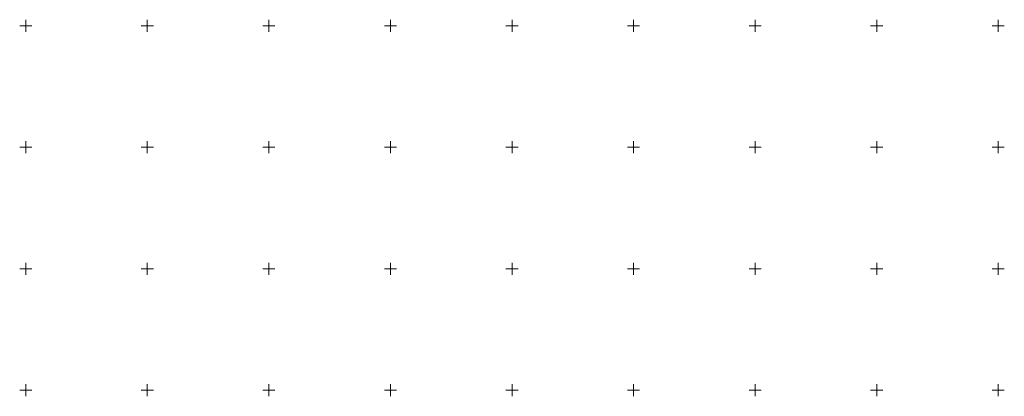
# Model space of a CAD drawing. Header units: metres. Extents: x 7395998 to 7397036, y 5813644 to 5814526.
# Tile 22 of 27: x 7395998 to 7396402, y 5814348 to 5814502. Entities that reach past the tile are written whole.
import ezdxf

# ---------------------------------------------------------------- set-up
doc = ezdxf.new("R2010")
doc.units = ezdxf.units.M
doc.header["$MEASUREMENT"] = 0
doc.linetypes.add('1', pattern=[0])
doc.layers.add('Podzial_sekcyjny_krzyze', color=7, linetype='1', lineweight=0)

msp = doc.modelspace()

# ---------------------------------------------------------------- linework, layer by layer
at = {"layer": 'Podzial_sekcyjny_krzyze'}
for p, q in [((7395997.5, 5814500), (7396002.5, 5814500)), ((7396000, 5814497.5), (7396000, 5814502.5)), ((7396047.5, 5814500), (7396052.5, 5814500)), ((7396050, 5814497.5), (7396050, 5814502.5)), ((7396097.5, 5814500), (7396102.5, 5814500)), ((7396100, 5814497.5), (7396100, 5814502.5)), ((7396147.5, 5814500), (7396152.5, 5814500)), ((7396150, 5814497.5), (7396150, 5814502.5)), ((7396197.5, 5814500), (7396202.5, 5814500)), ((7396200, 5814497.5), (7396200, 5814502.5)), ((7396247.5, 5814500), (7396252.5, 5814500)), ((7396250, 5814497.5), (7396250, 5814502.5)), ((7396297.5, 5814500), (7396302.5, 5814500)), ((7396300, 5814497.5), (7396300, 5814502.5)), ((7396347.5, 5814500), (7396352.5, 5814500)), ((7396350, 5814497.5), (7396350, 5814502.5)), ((7396397.5, 5814500), (7396402.5, 5814500)), ((7396400, 5814497.5), (7396400, 5814502.5)), ((7396000, 5814447.5), (7396000, 5814452.5)), ((7396050, 5814447.5), (7396050, 5814452.5)), ((7396100, 5814447.5), (7396100, 5814452.5)), ((7396150, 5814447.5), (7396150, 5814452.5)), ((7396200, 5814447.5), (7396200, 5814452.5)), ((7396250, 5814447.5), (7396250, 5814452.5)), ((7396300, 5814447.5), (7396300, 5814452.5)), ((7396350, 5814447.5), (7396350, 5814452.5)), ((7396400, 5814447.5), (7396400, 5814452.5)), ((7395997.5, 5814450), (7396002.5, 5814450)), ((7396047.5, 5814450), (7396052.5, 5814450)), ((7396097.5, 5814450), (7396102.5, 5814450)), ((7396147.5, 5814450), (7396152.5, 5814450)), ((7396197.5, 5814450), (7396202.5, 5814450)), ((7396247.5, 5814450), (7396252.5, 5814450)), ((7396297.5, 5814450), (7396302.5, 5814450)), ((7396347.5, 5814450), (7396352.5, 5814450)), ((7396397.5, 5814450), (7396402.5, 5814450)), ((7395997.5, 5814400), (7396002.5, 5814400)), ((7396000, 5814397.5), (7396000, 5814402.5)), ((7396047.5, 5814400), (7396052.5, 5814400)), ((7396050, 5814397.5), (7396050, 5814402.5)), ((7396097.5, 5814400), (7396102.5, 5814400)), ((7396100, 5814397.5), (7396100, 5814402.5)), ((7396147.5, 5814400), (7396152.5, 5814400)), ((7396150, 5814397.5), (7396150, 5814402.5)), ((7396197.5, 5814400), (7396202.5, 5814400)), ((7396200, 5814397.5), (7396200, 5814402.5)), ((7396247.5, 5814400), (7396252.5, 5814400)), ((7396250, 5814397.5), (7396250, 5814402.5)), ((7396297.5, 5814400), (7396302.5, 5814400)), ((7396300, 5814397.5), (7396300, 5814402.5)), ((7396347.5, 5814400), (7396352.5, 5814400)), ((7396350, 5814397.5), (7396350, 5814402.5)), ((7396397.5, 5814400), (7396402.5, 5814400)), ((7396400, 5814397.5), (7396400, 5814402.5)), ((7396000, 5814347.5), (7396000, 5814352.5)), ((7396050, 5814347.5), (7396050, 5814352.5)), ((7396100, 5814347.5), (7396100, 5814352.5)), ((7396150, 5814347.5), (7396150, 5814352.5)), ((7396200, 5814347.5), (7396200, 5814352.5)), ((7396250, 5814347.5), (7396250, 5814352.5)), ((7396300, 5814347.5), (7396300, 5814352.5)), ((7396350, 5814347.5), (7396350, 5814352.5)), ((7396400, 5814347.5), (7396400, 5814352.5)), ((7395997.5, 5814350), (7396002.5, 5814350)), ((7396047.5, 5814350), (7396052.5, 5814350)), ((7396097.5, 5814350), (7396102.5, 5814350)), ((7396147.5, 5814350), (7396152.5, 5814350)), ((7396197.5, 5814350), (7396202.5, 5814350)), ((7396247.5, 5814350), (7396252.5, 5814350)), ((7396297.5, 5814350), (7396302.5, 5814350)), ((7396347.5, 5814350), (7396352.5, 5814350)), ((7396397.5, 5814350), (7396402.5, 5814350))]:
    msp.add_line(p, q, dxfattribs=at)

doc.saveas('drawing.dxf')
